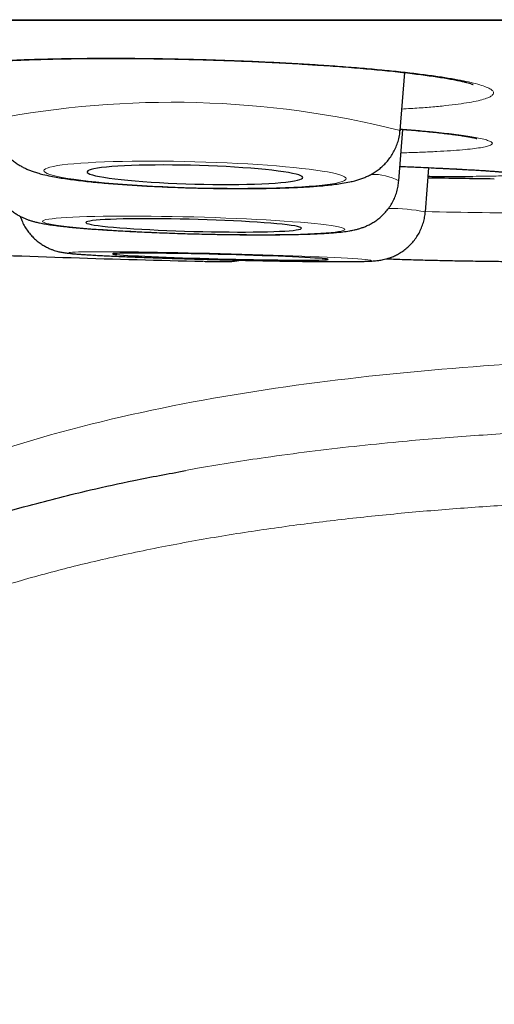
# Model space of a CAD drawing. Header units: millimetres. Extents: x 8 to 869, y 12 to 834.
# Tile 7 of 217: x 349.81 to 352.51, y 395.42 to 401.01. Entities that reach past the tile are written whole.
import ezdxf

# ---------------------------------------------------------------- set-up
doc = ezdxf.new("R2010")
doc.units = ezdxf.units.MM

msp = doc.modelspace()

# ---------------------------------------------------------------- linework, layer by layer
at = {"color": 252, "linetype": 'Continuous', "lineweight": 0}
msp.add_line((337.5933, 401.0097), (370.9889, 401.0097), dxfattribs=at)
at = {"color": 7, "linetype": 'Continuous', "lineweight": 30}
for p, q in [((337.6236, 401.0073), (370.9585, 401.0073)), ((351.9765, 400.3812), (352.0026, 400.7094)), ((351.9693, 400.0944), (351.9925, 400.3869)), ((351.9765, 400.3812), (351.9762, 400.3795)), ((352.12, 399.9187), (352.1395, 400.1694)), ((352.12, 399.9187), (352.1197, 399.9183))]:
    msp.add_line(p, q, dxfattribs=at)
at = {"color": 252, "linetype": 'Continuous', "lineweight": 0, "flags": 128}
for points in [[(350.8108, 400.0554), (350.8721, 400.0539), (350.933, 400.0529), (350.9933, 400.0522), (351.0527, 400.052), (351.1109, 400.0521), (351.1675, 400.0526), (351.2223, 400.0535), (351.2751, 400.0548), (351.3254, 400.0565), (351.3731, 400.0586), (351.418, 400.061), (351.4598, 400.0637), (351.4982, 400.0668), (351.5332, 400.0702), (351.5645, 400.074), (351.5919, 400.078), (351.6154, 400.0822), (351.6347, 400.0867), (351.6499, 400.0914), (351.6608, 400.0963), (351.6673, 400.1014), (351.6695, 400.1066), (351.6673, 400.112), (351.6608, 400.1174), (351.6499, 400.1229), (351.6347, 400.1284), (351.6154, 400.1339), (351.5919, 400.1394), (351.5645, 400.1449), (351.5332, 400.1502), (351.4982, 400.1555), (351.4598, 400.1606), (351.418, 400.1656), (351.3731, 400.1704), (351.3254, 400.175), (351.2751, 400.1793), (351.2223, 400.1834), (351.1675, 400.1872), (351.1109, 400.1907), (351.0527, 400.194), (350.9933, 400.1968), (350.933, 400.1994), (350.8721, 400.2015), (350.8108, 400.2034), (350.7496, 400.2048), (350.6886, 400.2058), (350.6283, 400.2065), (350.5689, 400.2068), (350.5107, 400.2066), (350.4541, 400.2061), (350.3993, 400.2052), (350.3466, 400.2039), (350.2962, 400.2022), (350.2485, 400.2002), (350.2036, 400.1978), (350.1619, 400.195), (350.1234, 400.1919), (350.0885, 400.1885), (350.0572, 400.1848), (350.0297, 400.1808), (350.0063, 400.1765), (349.9869, 400.172), (349.9718, 400.1673), (349.9609, 400.1624), (349.9543, 400.1573), (349.9521, 400.1521), (349.9543, 400.1468), (349.9609, 400.1413), (349.9718, 400.1358), (349.9869, 400.1303), (350.0063, 400.1248), (350.0297, 400.1193), (350.0572, 400.1139), (350.0885, 400.1085), (350.1234, 400.1032), (350.1619, 400.0981), (350.2036, 400.0931), (350.2485, 400.0883), (350.2962, 400.0838), (350.3466, 400.0794), (350.3993, 400.0753), (350.4541, 400.0715), (350.5107, 400.068), (350.5689, 400.0648), (350.6283, 400.0619), (350.6886, 400.0594), (350.7496, 400.0572), (350.8108, 400.0554)], [(350.8036, 399.7942), (350.8648, 399.7927), (350.9258, 399.7914), (350.9861, 399.7904), (351.0455, 399.7897), (351.1036, 399.7892), (351.1603, 399.789), (351.2151, 399.789), (351.2678, 399.7894), (351.3181, 399.79), (351.3659, 399.7908), (351.4107, 399.7919), (351.4525, 399.7933), (351.491, 399.7949), (351.5259, 399.7968), (351.5572, 399.7989), (351.5846, 399.8012), (351.6081, 399.8037), (351.6274, 399.8064), (351.6426, 399.8093), (351.6535, 399.8124), (351.66, 399.8156), (351.6622, 399.8189), (351.66, 399.8223), (351.6535, 399.8259), (351.6426, 399.8295), (351.6274, 399.8332), (351.6081, 399.837), (351.5846, 399.8407), (351.5572, 399.8445), (351.5259, 399.8483), (351.491, 399.852), (351.4525, 399.8557), (351.4107, 399.8593), (351.3659, 399.8628), (351.3181, 399.8662), (351.2678, 399.8694), (351.2151, 399.8726), (351.1603, 399.8756), (351.1036, 399.8784), (351.0455, 399.881), (350.9861, 399.8834), (350.9258, 399.8856), (350.8648, 399.8876), (350.8036, 399.8894), (350.7423, 399.8909), (350.6813, 399.8921), (350.621, 399.8931), (350.5616, 399.8939), (350.5035, 399.8944), (350.4468, 399.8946), (350.392, 399.8945), (350.3393, 399.8942), (350.289, 399.8936), (350.2412, 399.8927), (350.1964, 399.8916), (350.1546, 399.8902), (350.1161, 399.8886), (350.0812, 399.8868), (350.0499, 399.8847), (350.0225, 399.8824), (349.999, 399.8798), (349.9797, 399.8771), (349.9645, 399.8742), (349.9536, 399.8712), (349.9471, 399.868), (349.9449, 399.8647), (349.9471, 399.8612), (349.9536, 399.8576), (349.9645, 399.854), (349.9797, 399.8503), (349.999, 399.8466), (350.0225, 399.8428), (350.0499, 399.839), (350.0812, 399.8353), (350.1161, 399.8316), (350.1546, 399.8279), (350.1964, 399.8243), (350.2412, 399.8208), (350.289, 399.8174), (350.3393, 399.8141), (350.392, 399.811), (350.4468, 399.808), (350.5035, 399.8052), (350.5616, 399.8025), (350.621, 399.8001), (350.6813, 399.7979), (350.7423, 399.7959), (350.8036, 399.7942)], [(351.8132, 399.6423), (351.8111, 399.6436), (351.8045, 399.645), (351.7937, 399.6465), (351.7786, 399.6481), (351.7592, 399.6498), (351.7358, 399.6515), (351.7084, 399.6533), (351.6771, 399.6552), (351.6422, 399.6571), (351.6038, 399.6591), (351.562, 399.6611), (351.5172, 399.6631), (351.4695, 399.6651), (351.4191, 399.6671), (351.3664, 399.6691), (351.3116, 399.671), (351.255, 399.6729), (351.1969, 399.6748), (351.1375, 399.6767), (351.0772, 399.6784), (351.0162, 399.6801), (350.955, 399.6817), (350.8937, 399.6832), (350.8328, 399.6847), (350.7724, 399.686), (350.713, 399.6872), (350.6549, 399.6883), (350.5982, 399.6893), (350.5434, 399.6901), (350.4906, 399.6908), (350.4403, 399.6914), (350.3925, 399.6918), (350.3476, 399.6921), (350.3058, 399.6923), (350.2674, 399.6923), (350.2324, 399.6922), (350.2011, 399.6919), (350.1736, 399.6915), (350.1501, 399.6909), (350.1307, 399.6902), (350.1155, 399.6894), (350.1046, 399.6884), (350.098, 399.6874), (350.0958, 399.6862), (350.098, 399.6849), (350.1045, 399.6835), (350.1153, 399.682), (350.1305, 399.6804), (350.1498, 399.6787), (350.1732, 399.6769), (350.2006, 399.6751), (350.2319, 399.6732), (350.2668, 399.6713), (350.3053, 399.6694), (350.347, 399.6674), (350.3918, 399.6654), (350.4396, 399.6634), (350.4899, 399.6614), (350.5426, 399.6594), (350.5974, 399.6574), (350.654, 399.6555), (350.7122, 399.6536), (350.7715, 399.6518), (350.8319, 399.65), (350.8928, 399.6483), (350.9541, 399.6467), (351.0153, 399.6452), (351.0763, 399.6438), (351.1366, 399.6425), (351.196, 399.6412), (351.2542, 399.6402), (351.3108, 399.6392), (351.3657, 399.6383), (351.4184, 399.6376), (351.4688, 399.6371), (351.5165, 399.6366), (351.5614, 399.6363), (351.6032, 399.6362), (351.6417, 399.6362), (351.6767, 399.6363), (351.708, 399.6366), (351.7354, 399.637), (351.7589, 399.6375), (351.7783, 399.6382), (351.7935, 399.639), (351.8044, 399.64), (351.811, 399.6411), (351.8132, 399.6423)]]:
    msp.add_lwpolyline(points, dxfattribs=at)
at = {"color": 7, "linetype": 'Continuous', "lineweight": 30, "flags": 128}
for points in [[(350.8108, 400.0766), (350.8621, 400.0754), (350.913, 400.0746), (350.9632, 400.0742), (351.0123, 400.0742), (351.06, 400.0745), (351.106, 400.0753), (351.1499, 400.0764), (351.1914, 400.0779), (351.2303, 400.0798), (351.2662, 400.082), (351.2989, 400.0845), (351.3282, 400.0874), (351.3538, 400.0905), (351.3757, 400.094), (351.3936, 400.0976), (351.4074, 400.1015), (351.417, 400.1056), (351.4223, 400.1099), (351.4234, 400.1143), (351.4202, 400.1188), (351.4127, 400.1233), (351.401, 400.1279), (351.3851, 400.1326), (351.3652, 400.1372), (351.3415, 400.1417), (351.314, 400.1462), (351.2829, 400.1505), (351.2486, 400.1547), (351.2112, 400.1587), (351.171, 400.1625), (351.1282, 400.1661), (351.0833, 400.1694), (351.0364, 400.1725), (350.9879, 400.1752), (350.9382, 400.1776), (350.8876, 400.1797), (350.8365, 400.1814), (350.7852, 400.1828), (350.734, 400.1838), (350.6834, 400.1844), (350.6337, 400.1846), (350.5853, 400.1844), (350.5384, 400.1839), (350.4934, 400.1829), (350.4507, 400.1816), (350.4105, 400.1799), (350.373, 400.1779), (350.3387, 400.1755), (350.3077, 400.1728), (350.2802, 400.1698), (350.2564, 400.1665), (350.2365, 400.163), (350.2207, 400.1592), (350.2089, 400.1552), (350.2015, 400.151), (350.1982, 400.1467), (350.1993, 400.1422), (350.2047, 400.1377), (350.2143, 400.1331), (350.2281, 400.1285), (350.246, 400.1239), (350.2678, 400.1193), (350.2935, 400.1148), (350.3228, 400.1104), (350.3555, 400.1061), (350.3914, 400.102), (350.4302, 400.0981), (350.4717, 400.0944), (350.5156, 400.0909), (350.5616, 400.0877), (350.6093, 400.0848), (350.6584, 400.0823), (350.7086, 400.08), (350.7595, 400.0781), (350.8108, 400.0766)], [(350.8036, 399.8078), (350.8548, 399.8066), (350.9057, 399.8056), (350.9559, 399.8048), (351.0051, 399.8043), (351.0528, 399.8041), (351.0987, 399.8041), (351.1426, 399.8044), (351.1841, 399.805), (351.223, 399.8058), (351.2589, 399.8069), (351.2916, 399.8082), (351.3209, 399.8098), (351.3465, 399.8116), (351.3684, 399.8136), (351.3863, 399.8157), (351.4001, 399.8181), (351.4097, 399.8207), (351.4151, 399.8233), (351.4161, 399.8262), (351.4129, 399.8291), (351.4054, 399.8321), (351.3937, 399.8352), (351.3778, 399.8383), (351.358, 399.8415), (351.3342, 399.8446), (351.3067, 399.8478), (351.2757, 399.8508), (351.2413, 399.8539), (351.2039, 399.8568), (351.1637, 399.8597), (351.121, 399.8624), (351.076, 399.8649), (351.0291, 399.8673), (350.9806, 399.8696), (350.9309, 399.8716), (350.8803, 399.8734), (350.8292, 399.875), (350.7779, 399.8764), (350.7268, 399.8775), (350.6762, 399.8784), (350.6265, 399.879), (350.578, 399.8794), (350.5311, 399.8795), (350.4861, 399.8793), (350.4434, 399.8788), (350.4032, 399.8782), (350.3658, 399.8772), (350.3314, 399.876), (350.3004, 399.8746), (350.2729, 399.8729), (350.2491, 399.871), (350.2293, 399.8689), (350.2134, 399.8666), (350.2017, 399.8642), (350.1942, 399.8616), (350.191, 399.8588), (350.192, 399.8559), (350.1974, 399.853), (350.207, 399.8499), (350.2208, 399.8468), (350.2387, 399.8437), (350.2606, 399.8405), (350.2862, 399.8374), (350.3155, 399.8342), (350.3482, 399.8312), (350.3841, 399.8282), (350.423, 399.8253), (350.4645, 399.8225), (350.5084, 399.8199), (350.5543, 399.8174), (350.602, 399.8151), (350.6512, 399.8129), (350.7014, 399.811), (350.7523, 399.8093), (350.8036, 399.8078)], [(351.5673, 399.6486), (351.5651, 399.6497), (351.5587, 399.6509), (351.5481, 399.6522), (351.5333, 399.6535), (351.5144, 399.655), (351.4916, 399.6565), (351.4651, 399.6581), (351.4349, 399.6597), (351.4014, 399.6613), (351.3648, 399.663), (351.3252, 399.6647), (351.2831, 399.6664), (351.2387, 399.668), (351.1923, 399.6697), (351.1442, 399.6713), (351.0947, 399.6728), (351.0443, 399.6743), (350.9933, 399.6757), (350.942, 399.677), (350.8908, 399.6783), (350.84, 399.6794), (350.79, 399.6805), (350.7412, 399.6814), (350.6939, 399.6822), (350.6484, 399.6829), (350.6051, 399.6834), (350.5642, 399.6838), (350.526, 399.6841), (350.4909, 399.6842), (350.459, 399.6842), (350.4306, 399.6841), (350.4058, 399.6838), (350.3849, 399.6834), (350.368, 399.6828), (350.3552, 399.6821), (350.3466, 399.6813), (350.3423, 399.6804), (350.3423, 399.6794), (350.3466, 399.6782), (350.3551, 399.6769), (350.3678, 399.6756), (350.3847, 399.6742), (350.4055, 399.6727), (350.4302, 399.6712), (350.4586, 399.6696), (350.4905, 399.6679), (350.5256, 399.6663), (350.5637, 399.6646), (350.6046, 399.6629), (350.6479, 399.6612), (350.6933, 399.6596), (350.7406, 399.658), (350.7894, 399.6564), (350.8394, 399.6549), (350.8901, 399.6534), (350.9414, 399.6521), (350.9927, 399.6508), (351.0437, 399.6496), (351.0941, 399.6485), (351.1436, 399.6475), (351.1917, 399.6466), (351.2381, 399.6459), (351.2826, 399.6453), (351.3247, 399.6448), (351.3643, 399.6445), (351.401, 399.6443), (351.4345, 399.6442), (351.4647, 399.6443), (351.4913, 399.6445), (351.5142, 399.6448), (351.5331, 399.6453), (351.5479, 399.6459), (351.5586, 399.6467), (351.5651, 399.6476), (351.5673, 399.6486)]]:
    msp.add_lwpolyline(points, dxfattribs=at)
at = {"color": 252, "linetype": 'Continuous', "lineweight": 0}
for centre, radius, start, end in [((350.6792, 395.1941), 5.3468, 75.9582, 100.9865), ((351.825, 399.8333), 0.298, 61.0592, 92.3621), ((351.9179, 398.8493), 1.0883, 79.3003, 90.355), ((352.9783, 437.833), 37.9225, 268.70103, 269.19186), ((352.9303, 431.8738), 31.9632, 269.12722, 270.37237)]:
    msp.add_arc(centre, radius, start, end, dxfattribs=at)
at = {"color": 7, "linetype": 'Continuous', "lineweight": 30}
for centre, radius, start, end in [((354.2911, 530.0945), 130, 269.049736, 269.215851), ((352.7205, 480.6102), 80.9939, 267.621164, 268.681474)]:
    msp.add_arc(centre, radius, start, end, dxfattribs=at)
at = {"color": 252, "linetype": 'Continuous', "lineweight": 0}
for points, knots in [([(351.4778, 400.7554), (351.4338, 400.7581), (351.3457, 400.7634), (351.2084, 400.7703), (351.0688, 400.7763), (350.9275, 400.7814), (350.7855, 400.7854), (350.6436, 400.7883), (350.503, 400.7902), (350.3648, 400.7911), (350.2299, 400.7908), (350.0991, 400.7894), (349.9734, 400.787), (349.8539, 400.7836), (349.7414, 400.7791), (349.6364, 400.7736), (349.5398, 400.7671), (349.4524, 400.7597), (349.3749, 400.7515), (349.3076, 400.7424), (349.251, 400.7327), (349.2055, 400.7222), (349.1719, 400.7112), (349.1499, 400.6996), (349.1396, 400.6876), (349.1412, 400.6753), (349.1551, 400.6627), (349.1809, 400.6499), (349.2181, 400.637), (349.2667, 400.6242), (349.3266, 400.6115), (349.3971, 400.5989), (349.4779, 400.5866), (349.5639, 400.5751), (349.6273, 400.568), (349.6571, 400.5647)], [0, 0, 0, 0, 0.030354, 0.060816, 0.091278, 0.121631, 0.151985, 0.182447, 0.212909, 0.243263, 0.273617, 0.304079, 0.334541, 0.364894, 0.395248, 0.42571, 0.456172, 0.486526, 0.516879, 0.547342, 0.577804, 0.608157, 0.638511, 0.668973, 0.699435, 0.729789, 0.760142, 0.790604, 0.821067, 0.85142, 0.881774, 0.912236, 0.942698, 0.973052, 1, 1, 1, 1]), ([(351.9861, 400.5024), (352.0028, 400.5033), (352.0542, 400.5061), (352.1312, 400.5118), (352.2166, 400.5193), (352.2917, 400.5278), (352.3562, 400.537), (352.41, 400.547), (352.4526, 400.5576), (352.4836, 400.5687), (352.5026, 400.5804), (352.5097, 400.5925), (352.505, 400.6049), (352.4885, 400.6176), (352.4598, 400.6304), (352.4195, 400.6432), (352.368, 400.6561), (352.3057, 400.6688), (352.2326, 400.6813), (352.1494, 400.6934), (352.057, 400.7052), (351.9559, 400.7166), (351.8466, 400.7273), (351.7299, 400.7374), (351.6072, 400.7469), (351.5209, 400.7526), (351.4778, 400.7554)], [0, 0, 0, 0, 0.020507, 0.063168, 0.105828, 0.148337, 0.190846, 0.233507, 0.276167, 0.318676, 0.361185, 0.403845, 0.446506, 0.489015, 0.531523, 0.574184, 0.616844, 0.659353, 0.701862, 0.744523, 0.787183, 0.829692, 0.872193, 0.914846, 0.957499, 1, 1, 1, 1]), ([(352.2816, 400.3592), (352.2635, 400.3614), (352.2273, 400.3658), (352.1589, 400.373), (352.0772, 400.3808), (352.0104, 400.3862), (351.9771, 400.389)], [0, 0, 0, 0, 0.215261, 0.430523, 0.716204, 1, 1, 1, 1]), ([(351.9819, 400.2537), (351.9883, 400.2538), (352.0299, 400.2548), (352.0987, 400.2572), (352.1868, 400.261), (352.2645, 400.2656), (352.3322, 400.2707), (352.3892, 400.2764), (352.4347, 400.2827), (352.4688, 400.2894), (352.4913, 400.2966), (352.502, 400.3042), (352.5004, 400.3121), (352.4869, 400.3204), (352.4616, 400.3288), (352.4269, 400.3369), (352.3846, 400.3447), (352.3378, 400.3519), (352.3004, 400.3568), (352.2816, 400.3592)], [0, 0, 0, 0, 0.01163, 0.075304, 0.138979, 0.202881, 0.266783, 0.330458, 0.394133, 0.458035, 0.521937, 0.585612, 0.649286, 0.713188, 0.777091, 0.840765, 0.893822, 0.946944, 1, 1, 1, 1]), ([(352.4524, 400.1531), (352.435, 400.1542), (352.4003, 400.1564), (352.3348, 400.16), (352.2557, 400.1641), (352.1598, 400.1687), (352.0665, 400.1729), (352.0022, 400.1755), (351.9758, 400.1766)], [0, 0, 0, 0, 0.145062, 0.290125, 0.479613, 0.672491, 0.865369, 1, 1, 1, 1]), ([(352.39, 400.1201), (352.4143, 400.1204), (352.4635, 400.1208), (352.5231, 400.1219), (352.5724, 400.1233), (352.6099, 400.1252), (352.6362, 400.1273), (352.6504, 400.1299), (352.6526, 400.1327), (352.643, 400.1358), (352.6213, 400.1393), (352.5919, 400.1425), (352.5596, 400.1454), (352.5284, 400.1479), (352.4931, 400.1505), (352.466, 400.1522), (352.4524, 400.1531)], [0, 0, 0, 0, 0.079894, 0.161242, 0.239733, 0.319627, 0.399522, 0.48087, 0.55936, 0.639255, 0.719149, 0.800497, 0.850028, 0.899902, 0.949777, 1, 1, 1, 1]), ([(354.2911, 399.1053), (353.9742, 399.1028), (353.3406, 399.0978), (352.391, 399.0466), (351.4444, 398.9522), (350.5062, 398.7952), (349.7014, 398.5796), (349.035, 398.3259), (348.5009, 398.0637), (347.9981, 397.7455), (347.5386, 397.3666), (347.1378, 396.9258), (346.809, 396.4294), (346.5591, 395.8874), (346.4602, 395.5036), (346.4107, 395.3116)], [0, 0, 0, 0, 0.10003, 0.200056, 0.300173, 0.400239, 0.500131, 0.562636, 0.625145, 0.687668, 0.750125, 0.812616, 0.875055, 0.937489, 1, 1, 1, 1]), ([(350.7566, 398.4491), (350.7831, 398.4542), (350.9338, 398.4833), (351.1694, 398.5183), (351.4625, 398.5582), (351.715, 398.5877), (352.0115, 398.6177), (352.3521, 398.646), (352.7804, 398.6729), (353.2536, 398.6937), (353.5989, 398.7006), (353.7718, 398.704)], [0, 0, 0, 0, 0.026831, 0.152382, 0.236278, 0.320358, 0.404508, 0.531666, 0.658888, 0.829239, 1, 1, 1, 1]), ([(354.2911, 398.3005), (354.178, 398.3002), (353.9517, 398.2997), (353.6124, 398.2945), (353.273, 398.2858), (352.9336, 398.2726), (352.5943, 398.2547), (352.2561, 398.2313), (351.9179, 398.2018), (351.5797, 398.1655), (351.2396, 398.1214), (350.899, 398.0683), (350.5583, 398.0051), (350.231, 397.9335), (349.9178, 397.8538), (349.6386, 397.7716), (349.3818, 397.6856), (349.1601, 397.6022), (348.9412, 397.5107), (348.738, 397.416), (348.5388, 397.3119), (348.3675, 397.2123), (348.212, 397.1123), (348.0713, 397.0131), (347.935, 396.907), (347.8136, 396.8021), (347.7036, 396.697), (347.6043, 396.5928), (347.5071, 396.4797), (347.416, 396.3615), (347.3338, 396.2418), (347.2545, 396.1117), (347.1797, 395.9708), (347.1095, 395.8149), (347.0484, 395.6555), (347.0156, 395.5469), (346.9993, 395.4926)], [0, 0, 0, 0, 0.040416, 0.080846, 0.121318, 0.161803, 0.202387, 0.242986, 0.283299, 0.324163, 0.365049, 0.406495, 0.448036, 0.489619, 0.52691, 0.564199, 0.594155, 0.624109, 0.649149, 0.679169, 0.704359, 0.729547, 0.749972, 0.770395, 0.79105, 0.811703, 0.827765, 0.845571, 0.863375, 0.881414, 0.899452, 0.915993, 0.936887, 0.957782, 0.978891, 1, 1, 1, 1])]:
    msp.add_open_spline(points, degree=3, knots=knots, dxfattribs=at)
at = {"color": 7, "linetype": 'Continuous', "lineweight": 30}
for points, knots in [([(349.2568, 400.7248), (349.2567, 400.7247), (349.2563, 400.7246), (349.2585, 400.7254), (349.2637, 400.727), (349.2729, 400.7296), (349.2861, 400.7327), (349.3035, 400.7363), (349.3253, 400.7402), (349.3512, 400.7443), (349.3813, 400.7485), (349.4151, 400.7526), (349.4532, 400.7567), (349.4953, 400.7607), (349.5413, 400.7646), (349.5909, 400.7683), (349.6439, 400.7718), (349.7001, 400.775), (349.7592, 400.778), (349.821, 400.7806), (349.8852, 400.783), (349.9515, 400.785), (350.0196, 400.7866), (350.0893, 400.788), (350.1603, 400.789), (350.2326, 400.7896), (350.3065, 400.7899), (350.3822, 400.7898), (350.4596, 400.7895), (350.538, 400.7887), (350.6173, 400.7876), (350.697, 400.7862), (350.7769, 400.7845), (350.8566, 400.7824), (350.9362, 400.78), (351.0156, 400.7772), (351.0946, 400.7742), (351.173, 400.7708), (351.2506, 400.7671), (351.3273, 400.7632), (351.4003, 400.7591), (351.4604, 400.7554), (351.5195, 400.7516), (351.5798, 400.7475), (351.6494, 400.7424), (351.717, 400.7371), (351.7823, 400.7315), (351.8454, 400.7258), (351.906, 400.7199), (351.964, 400.7138), (352.0191, 400.7076), (352.071, 400.7013), (352.1197, 400.695), (352.1651, 400.6886), (352.2072, 400.6822), (352.2455, 400.6758), (352.2798, 400.6695), (352.3099, 400.6635), (352.3348, 400.658), (352.3549, 400.6531), (352.3701, 400.6489), (352.3814, 400.6454), (352.3884, 400.6429), (352.3919, 400.6415), (352.3918, 400.6415), (352.3917, 400.6415)], [0, 0, 0, 0, 0.001644, 0.011784, 0.022941, 0.035121, 0.048269, 0.062273, 0.076985, 0.092488, 0.1078, 0.12368, 0.14001, 0.156711, 0.173711, 0.190949, 0.208369, 0.225922, 0.243561, 0.261244, 0.278928, 0.296572, 0.314145, 0.331625, 0.348991, 0.366235, 0.383463, 0.401035, 0.418684, 0.436384, 0.454108, 0.471824, 0.489503, 0.507121, 0.524674, 0.542329, 0.55997, 0.577605, 0.595244, 0.612895, 0.630566, 0.646512, 0.655816, 0.673406, 0.69095, 0.708465, 0.725959, 0.743437, 0.760906, 0.778367, 0.795819, 0.813059, 0.830278, 0.847457, 0.864546, 0.881485, 0.8982, 0.914605, 0.930589, 0.944249, 0.958625, 0.971313, 0.983172, 0.99411, 1, 1, 1, 1]), ([(349.6607, 400.4429), (349.6607, 400.4374), (349.6609, 400.4206), (349.6651, 400.393), (349.6729, 400.361), (349.684, 400.3308), (349.6977, 400.3026), (349.7137, 400.2766), (349.7316, 400.2531), (349.7507, 400.2322), (349.7706, 400.2139), (349.7907, 400.1982), (349.8109, 400.1848), (349.8308, 400.1733), (349.8508, 400.1634), (349.8712, 400.1547), (349.8932, 400.1466), (349.9185, 400.1386), (349.9515, 400.1298), (349.9893, 400.1215), (350.0308, 400.1139), (350.0718, 400.1074), (350.1148, 400.1014), (350.1606, 400.0957), (350.2077, 400.0905), (350.2564, 400.0856), (350.3068, 400.0811), (350.3588, 400.0768), (350.4124, 400.0729), (350.4675, 400.0693), (350.5238, 400.0659), (350.5811, 400.0629), (350.6393, 400.0602), (350.6981, 400.0578), (350.7554, 400.0558), (350.793, 400.0548), (350.8109, 400.0543)], [0, 0, 0, 0, 0.0103724, 0.0313922, 0.0519713, 0.0721489, 0.0919546, 0.1113983, 0.1304823, 0.1492032, 0.1675759, 0.1856851, 0.2037525, 0.2221071, 0.2412515, 0.2619685, 0.2853914, 0.3133484, 0.3493837, 0.4014574, 0.443565, 0.4828295, 0.5242096, 0.5637084, 0.6020895, 0.639766, 0.6769664, 0.7138306, 0.7504502, 0.7868883, 0.8231905, 0.859391, 0.8955162, 0.9315877, 0.9676235, 1, 1, 1, 1]), ([(350.8109, 400.0543), (350.8213, 400.054), (350.8515, 400.0532), (350.9015, 400.0522), (350.9604, 400.0513), (351.0188, 400.0508), (351.0764, 400.0507), (351.1329, 400.0509), (351.1882, 400.0515), (351.2421, 400.0524), (351.2944, 400.0537), (351.3449, 400.0554), (351.3936, 400.0575), (351.4403, 400.06), (351.485, 400.0629), (351.5279, 400.0662), (351.5691, 400.0702), (351.6093, 400.0748), (351.6499, 400.0807), (351.6858, 400.0873), (351.7169, 400.0946), (351.7413, 400.1016), (351.764, 400.1094), (351.7859, 400.1183), (351.8077, 400.1289), (351.8296, 400.1415), (351.8518, 400.1566), (351.8737, 400.1744), (351.8948, 400.195), (351.9147, 400.2185), (351.9325, 400.2444), (351.9478, 400.2725), (351.9603, 400.3023), (351.9697, 400.3346), (351.9751, 400.361), (351.9758, 400.3771), (351.976, 400.3811)], [0, 0, 0, 0, 0.018989, 0.055087, 0.0912, 0.127338, 0.163518, 0.199757, 0.236078, 0.272505, 0.309073, 0.345826, 0.382825, 0.420154, 0.457938, 0.496374, 0.535784, 0.576752, 0.620489, 0.670064, 0.70153, 0.728005, 0.751193, 0.772101, 0.791742, 0.810886, 0.829989, 0.849293, 0.868929, 0.88886, 0.908994, 0.929249, 0.949572, 0.969929, 0.992405, 1, 1, 1, 1]), ([(351.9771, 400.3881), (351.9847, 400.3875), (352.0114, 400.3854), (352.0541, 400.3817), (352.1049, 400.3771), (352.1523, 400.3725), (352.1965, 400.3678), (352.2372, 400.3632), (352.2741, 400.3586), (352.3072, 400.3542), (352.3362, 400.3499), (352.361, 400.3458), (352.3767, 400.3429), (352.3878, 400.3407), (352.3965, 400.3389), (352.4054, 400.3368), (352.4112, 400.3352), (352.4138, 400.3344), (352.4133, 400.3346), (352.4132, 400.3346)], [0, 0, 0, 0, 0.031046, 0.108103, 0.184646, 0.260813, 0.336944, 0.412575, 0.48761, 0.561894, 0.635196, 0.707171, 0.777312, 0.797547, 0.838088, 0.893955, 0.944876, 0.990483, 1, 1, 1, 1]), ([(349.6534, 400.1563), (349.6534, 400.1526), (349.6533, 400.1378), (349.6569, 400.1122), (349.6641, 400.0801), (349.6747, 400.0498), (349.6879, 400.0215), (349.7036, 399.9954), (349.7212, 399.9717), (349.7402, 399.9505), (349.7601, 399.9321), (349.7803, 399.9164), (349.8001, 399.9033), (349.8192, 399.8925), (349.8374, 399.8838), (349.8548, 399.8765), (349.8719, 399.8705), (349.8893, 399.8651), (349.9083, 399.8601), (349.9317, 399.8548), (349.9602, 399.8495), (349.9932, 399.8444), (350.0282, 399.8398), (350.065, 399.8355), (350.1043, 399.8314), (350.1467, 399.8275), (350.1909, 399.8238), (350.2371, 399.8202), (350.2853, 399.8169), (350.3354, 399.8136), (350.3873, 399.8106), (350.4408, 399.8077), (350.4957, 399.805), (350.5519, 399.8024), (350.609, 399.8001), (350.6669, 399.7979), (350.7254, 399.796), (350.771, 399.7946), (350.7971, 399.7939), (350.8036, 399.7937)], [0, 0, 0, 0, 0.006612, 0.02703, 0.046977, 0.066487, 0.085575, 0.104246, 0.122486, 0.140259, 0.157504, 0.174148, 0.190171, 0.20571, 0.221125, 0.23691, 0.253678, 0.272398, 0.294483, 0.322457, 0.36248, 0.405396, 0.444703, 0.481893, 0.521103, 0.558953, 0.595989, 0.632512, 0.668688, 0.70462, 0.740375, 0.775999, 0.811524, 0.846976, 0.882372, 0.917727, 0.953055, 0.988366, 1, 1, 1, 1]), ([(351.9758, 400.1765), (351.9899, 400.1759), (352.0254, 400.1744), (352.0797, 400.1721), (352.1386, 400.1695), (352.1946, 400.1669), (352.2475, 400.1643), (352.2972, 400.1618), (352.3438, 400.1593), (352.3872, 400.1568), (352.4271, 400.1544), (352.4635, 400.1521), (352.4962, 400.1498), (352.525, 400.1477), (352.5494, 400.1457), (352.5668, 400.1441), (352.5806, 400.1427), (352.5912, 400.1415), (352.5992, 400.1405), (352.6035, 400.1399), (352.6036, 400.1399), (352.6036, 400.1399)], [0, 0, 0, 0, 0.040079, 0.100942, 0.161796, 0.222532, 0.283056, 0.343265, 0.403288, 0.46345, 0.523405, 0.583124, 0.642548, 0.701567, 0.759993, 0.814335, 0.846196, 0.894514, 0.938464, 0.97684, 1, 1, 1, 1]), ([(350.8036, 399.7937), (350.8139, 399.7934), (350.8438, 399.7927), (350.8932, 399.7915), (350.9516, 399.7904), (351.0093, 399.7896), (351.0662, 399.7889), (351.122, 399.7885), (351.1765, 399.7884), (351.2295, 399.7884), (351.2808, 399.7888), (351.3302, 399.7894), (351.3776, 399.7902), (351.4229, 399.7913), (351.4658, 399.7927), (351.5066, 399.7943), (351.5451, 399.7963), (351.5817, 399.7986), (351.6169, 399.8014), (351.6528, 399.8052), (351.6845, 399.8096), (351.712, 399.8149), (351.7328, 399.8199), (351.7513, 399.8253), (351.7703, 399.832), (351.7902, 399.8403), (351.8112, 399.8508), (351.8331, 399.864), (351.8554, 399.8802), (351.8775, 399.8994), (351.8983, 399.9216), (351.9174, 399.9464), (351.934, 399.9735), (351.9478, 400.0025), (351.9585, 400.0329), (351.966, 400.0637), (351.968, 400.0844), (351.969, 400.0944)], [0, 0, 0, 0, 0.018597, 0.053952, 0.089318, 0.124701, 0.160109, 0.195556, 0.231054, 0.26662, 0.302276, 0.338049, 0.373976, 0.410112, 0.446531, 0.483352, 0.520761, 0.559087, 0.598962, 0.64184, 0.692309, 0.722913, 0.743227, 0.76145, 0.778358, 0.79485, 0.811404, 0.828507, 0.846374, 0.864921, 0.883942, 0.903259, 0.922753, 0.942355, 0.962023, 0.98173, 1, 1, 1, 1]), ([(352.1357, 400.1203), (352.1644, 400.1202), (352.2261, 400.1198), (352.3114, 400.1198), (352.3637, 400.12), (352.39, 400.1201)], [0, 0, 0, 0, 0.300542, 0.64717, 1, 1, 1, 1]), ([(349.8184, 399.8932), (349.8212, 399.8849), (349.8274, 399.8669), (349.8404, 399.8407), (349.8563, 399.8149), (349.8743, 399.7915), (349.8938, 399.7706), (349.9144, 399.7523), (349.9356, 399.7367), (349.9567, 399.7237), (349.9768, 399.7134), (349.9952, 399.7055), (350.0116, 399.6997), (350.026, 399.6954), (350.0387, 399.6921), (350.0503, 399.6896), (350.0614, 399.6876), (350.073, 399.6857), (350.087, 399.6839), (350.1048, 399.682), (350.1269, 399.68), (350.1527, 399.678), (350.1811, 399.676), (350.2126, 399.6741), (350.2475, 399.6721), (350.2849, 399.6702), (350.3249, 399.6683), (350.3674, 399.6663), (350.4124, 399.6644), (350.4596, 399.6625), (350.5089, 399.6605), (350.5601, 399.6587), (350.613, 399.6568), (350.6673, 399.655), (350.7229, 399.6532), (350.7795, 399.6515), (350.8368, 399.6498), (350.8947, 399.6482), (350.9528, 399.6467), (351.0109, 399.6452), (351.0688, 399.6439), (351.1262, 399.6426), (351.1828, 399.6414), (351.2384, 399.6404), (351.2928, 399.6394), (351.3457, 399.6385), (351.3969, 399.6378), (351.4462, 399.6372), (351.4934, 399.6367), (351.5383, 399.6363), (351.5808, 399.6361), (351.6206, 399.636), (351.6577, 399.636), (351.692, 399.6361), (351.7235, 399.6364), (351.7523, 399.6369), (351.7788, 399.6376), (351.8043, 399.6385), (351.8245, 399.6397), (351.8419, 399.6413), (351.8545, 399.6428), (351.8667, 399.6446), (351.8802, 399.6472), (351.8957, 399.6508), (351.9134, 399.656), (351.9336, 399.6634), (351.9562, 399.6736), (351.9801, 399.687), (352.0041, 399.7037), (352.0273, 399.7235), (352.0487, 399.746), (352.068, 399.771), (352.0847, 399.7981), (352.0986, 399.827), (352.1092, 399.8574), (352.1167, 399.8881), (352.1187, 399.9087), (352.1197, 399.9186)], [0, 0, 0, 0, 0.007909, 0.01726, 0.026387, 0.035281, 0.04393, 0.052304, 0.060358, 0.068006, 0.075123, 0.081605, 0.087502, 0.093059, 0.098636, 0.104558, 0.111272, 0.119434, 0.130144, 0.146071, 0.166171, 0.184954, 0.202839, 0.221722, 0.240065, 0.25811, 0.275977, 0.29373, 0.311405, 0.329026, 0.346608, 0.364161, 0.381691, 0.399205, 0.416706, 0.434199, 0.451684, 0.469165, 0.486643, 0.504121, 0.521599, 0.539079, 0.556562, 0.574052, 0.591549, 0.609057, 0.626579, 0.644119, 0.661683, 0.679279, 0.696917, 0.714613, 0.73239, 0.750284, 0.768358, 0.786724, 0.80561, 0.825577, 0.848632, 0.859458, 0.866958, 0.873587, 0.879693, 0.885707, 0.891952, 0.898879, 0.90668, 0.9152, 0.924159, 0.933389, 0.942799, 0.952325, 0.96193, 0.971587, 0.981279, 0.990995, 1, 1, 1, 1]), ([(350.8607, 399.6376), (350.8709, 399.6374), (350.8913, 399.637), (350.9179, 399.6366), (350.9415, 399.6362), (350.962, 399.636), (350.9803, 399.636), (350.9933, 399.636), (351.0043, 399.6363), (351.0123, 399.6367), (351.0205, 399.6372), (351.0301, 399.6381), (351.042, 399.6397), (351.0536, 399.6415), (351.0614, 399.6433), (351.0641, 399.644)], [0, 0, 0, 0, 0.119638, 0.239941, 0.36134, 0.484776, 0.612648, 0.753661, 0.81558, 0.856433, 0.889163, 0.919366, 0.94924, 0.982085, 1, 1, 1, 1]), ([(351.8992, 399.652), (351.9123, 399.6515), (351.9411, 399.6505), (351.9881, 399.6489), (352.0394, 399.6473), (352.0925, 399.6458), (352.147, 399.6444), (352.2027, 399.6431), (352.2595, 399.6419), (352.317, 399.6408), (352.375, 399.6398), (352.4333, 399.6389), (352.4916, 399.6381), (352.5497, 399.6374), (352.6073, 399.6369), (352.6642, 399.6365), (352.7201, 399.6362), (352.7749, 399.636), (352.8282, 399.636), (352.8798, 399.6361), (352.9296, 399.6363), (352.9773, 399.6366), (353.0228, 399.6371), (353.0659, 399.6377), (353.1065, 399.6385), (353.1445, 399.6394), (353.1798, 399.6404), (353.2126, 399.6416), (353.243, 399.6429), (353.2718, 399.6446), (353.2963, 399.6465), (353.3175, 399.6487), (353.3344, 399.6509), (353.3498, 399.6536), (353.3642, 399.6566), (353.3778, 399.6599), (353.3872, 399.663), (353.3909, 399.6642)], [0, 0, 0, 0, 0.0260394, 0.0570071, 0.0878985, 0.118733, 0.1495245, 0.1802836, 0.2110186, 0.2417362, 0.2724418, 0.3031404, 0.3338364, 0.3645336, 0.3952355, 0.4259464, 0.4566713, 0.487416, 0.5181872, 0.5489932, 0.5798447, 0.6107558, 0.6417456, 0.6728408, 0.7040804, 0.7355232, 0.7672633, 0.7994606, 0.8324133, 0.8667578, 0.9042116, 0.9304847, 0.9529657, 0.9673942, 0.9802885, 0.9922645, 1, 1, 1, 1]), ([(348.5022, 397.7369), (348.5577, 397.7647), (348.674, 397.8227), (348.874, 397.9119), (349.1021, 398.0046), (349.3541, 398.0959), (349.6096, 398.1786), (349.897, 398.2614), (350.182, 398.3325), (350.4782, 398.3981), (350.6588, 398.4312), (350.7566, 398.4491)], [0, 0, 0, 0, 0.078309, 0.163779, 0.27635, 0.389096, 0.502408, 0.615845, 0.767577, 0.874094, 1, 1, 1, 1])]:
    msp.add_open_spline(points, degree=3, knots=knots, dxfattribs=at)

doc.saveas('drawing.dxf')
